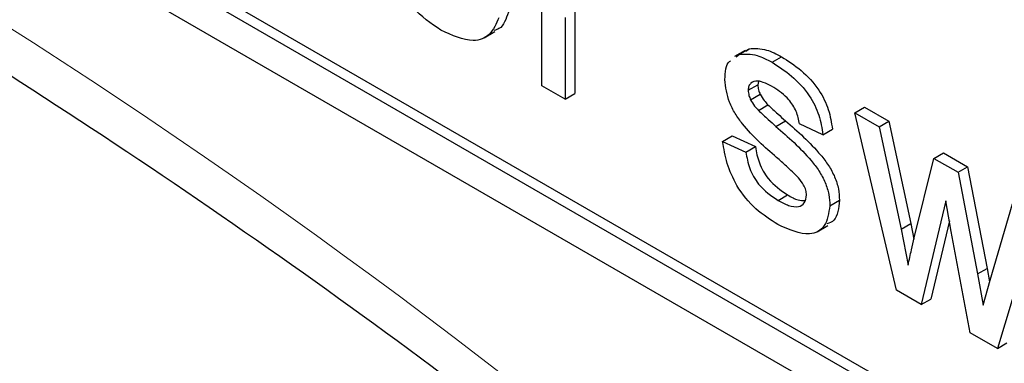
# Paper-space layout 'Blatt4' of a CAD drawing. Header units: millimetres. Extents: x 5 to 418, y 2 to 292.
# Tile 18 of 78: x 88.96 to 91.87, y 175.04 to 176.05. Entities that reach past the tile are written whole.
import ezdxf

# ---------------------------------------------------------------- set-up
doc = ezdxf.new("R2010")
doc.units = ezdxf.units.MM

psp = doc.layouts.new('Blatt4')

# ---------------------------------------------------------------- linework, layer by layer
at = {"color": 7, "linetype": 'Continuous', "lineweight": 25}
for p, q in [((80.9845, 180.935), (95.1267, 172.771)), ((84.6332, 178.9593), (95.155, 172.8853)), ((84.6049, 178.943), (95.1267, 172.8689)), ((90.4997, 175.8591), (90.4997, 176.3126)), ((90.5969, 176.0766), (90.5969, 175.8356)), ((90.5686, 176.0602), (90.5686, 175.8193)), ((90.3289, 176.0005), (90.3607, 176.0188)), ((91.0997, 175.9635), (91.0679, 175.9452)), ((91.083, 175.952), (91.1113, 175.9683)), ((91.1013, 175.961), (91.1113, 175.9683)), ((91.073, 175.9447), (91.083, 175.952)), ((91.1792, 175.9283), (91.2075, 175.9446)), ((90.5686, 175.8193), (90.4997, 175.8591)), ((91.1088, 175.8455), (91.1371, 175.8618)), ((91.1387, 175.8718), (91.1371, 175.8618)), ((90.5686, 175.8193), (90.5969, 175.8356)), ((91.116, 175.8176), (91.1443, 175.8339)), ((91.1387, 175.7863), (91.167, 175.8027)), ((91.4236, 175.7792), (91.4519, 175.7956)), ((91.4519, 175.7956), (91.5236, 175.7542)), ((91.5463, 175.2549), (91.4236, 175.7792)), ((91.4236, 175.7792), (91.4953, 175.7378)), ((91.1908, 175.7388), (91.2191, 175.7552)), ((91.3292, 175.7144), (91.2604, 175.7462)), ((91.3292, 175.7144), (91.3575, 175.7307)), ((91.4953, 175.7378), (91.5236, 175.7542)), ((91.4953, 175.7378), (91.561, 175.4356)), ((91.5236, 175.7542), (91.5893, 175.452)), ((91.033, 175.6945), (91.0613, 175.7108)), ((91.0613, 175.7108), (91.1302, 175.679)), ((91.033, 175.6945), (91.1019, 175.6626)), ((91.1019, 175.6626), (91.1302, 175.679)), ((91.599, 175.4097), (91.6571, 175.6444)), ((91.6571, 175.6444), (91.6854, 175.6608)), ((91.6571, 175.6444), (91.7284, 175.6033)), ((91.6854, 175.6608), (91.7567, 175.6196)), ((91.7284, 175.6033), (91.7567, 175.6196)), ((91.7567, 175.6196), (91.8145, 175.3195)), ((91.7284, 175.6033), (91.7862, 175.3031)), ((91.1968, 175.5203), (91.2251, 175.5366)), ((91.3499, 175.5045), (91.3782, 175.5209)), ((91.6923, 175.5194), (91.62, 175.2124)), ((91.7085, 175.4282), (91.6923, 175.5194)), ((91.823, 175.285), (91.8891, 175.5105)), ((91.961, 175.469), (91.8447, 175.0827)), ((91.3121, 175.4273), (91.344, 175.4456)), ((91.561, 175.4356), (91.5893, 175.452)), ((91.5893, 175.452), (91.598, 175.4053)), ((91.7028, 175.4602), (91.6483, 175.2287)), ((91.561, 175.4356), (91.5808, 175.3293)), ((91.7646, 175.1289), (91.7085, 175.4282)), ((91.7862, 175.3031), (91.8145, 175.3195)), ((91.7862, 175.3031), (91.8026, 175.2108)), ((91.8145, 175.3195), (91.8216, 175.2796)), ((91.8026, 175.2108), (91.823, 175.285)), ((91.62, 175.2124), (91.5463, 175.2549)), ((91.62, 175.2124), (91.6483, 175.2287)), ((91.8447, 175.0827), (91.7646, 175.1289)), ((91.8447, 175.0827), (91.873, 175.099))]:
    psp.add_line(p, q, dxfattribs=at)
at = {"color": 7, "linetype": 'Continuous', "lineweight": 18}
psp.add_arc((78.6544, 159.888), 19.1339, 50.30383, 69.70155, dxfattribs=at)
at = {"color": 7, "linetype": 'Continuous', "lineweight": 25}
for points, knots in [([(85.4431, 177.6193), (85.6333, 177.55), (86.1865, 177.3484), (87.1162, 176.9312), (88.2293, 176.335), (89.3443, 175.6336), (90.2377, 174.9934), (90.7558, 174.5825), (90.9076, 174.4621)], [0, 0, 0, 0, 0.106109, 0.3086024, 0.5111009, 0.7135839, 0.9160946, 1, 1, 1, 1]), ([(90.2012, 176.0235), (90.1722, 176.0432), (90.1142, 176.0827), (90.0494, 176.1835), (90.0196, 176.2806), (90.0172, 176.3343), (90.0161, 176.3612)], [0, 0, 0, 0, 0.279953, 0.55866, 0.778994, 1, 1, 1, 1]), ([(90.4005, 176.0764), (90.3938, 176.0563), (90.3852, 176.0305), (90.3637, 176.0238), (90.3589, 176.0223)], [0, 0, 0, 0, 0.776009, 1, 1, 1, 1]), ([(90.3722, 176.06), (90.3644, 176.0419), (90.349, 176.0057), (90.2888, 175.9825), (90.2344, 176.0079), (90.2012, 176.0235)], [0, 0, 0, 0, 0.280615, 0.560833, 1, 1, 1, 1]), ([(91.1113, 175.9683), (91.1282, 175.969), (91.1584, 175.9702), (91.1924, 175.9525), (91.2075, 175.9446)], [0, 0, 0, 0, 0.558938, 1, 1, 1, 1]), ([(91.0399, 175.8772), (91.041, 175.8994), (91.0422, 175.923), (91.0555, 175.9321), (91.0563, 175.9326)], [0, 0, 0, 0, 0.941624, 1, 1, 1, 1]), ([(91.083, 175.952), (91.0999, 175.9527), (91.1301, 175.9539), (91.1642, 175.9361), (91.1792, 175.9283)], [0, 0, 0, 0, 0.558938, 1, 1, 1, 1]), ([(91.2075, 175.9446), (91.2268, 175.9322), (91.2653, 175.9072), (91.3169, 175.8532), (91.3486, 175.7878), (91.3545, 175.7498), (91.3575, 175.7307)], [0, 0, 0, 0, 0.280736, 0.560428, 0.779451, 1, 1, 1, 1]), ([(91.1792, 175.9283), (91.1985, 175.9158), (91.237, 175.8909), (91.2886, 175.8369), (91.3203, 175.7714), (91.3263, 175.7334), (91.3292, 175.7144)], [0, 0, 0, 0, 0.280736, 0.560428, 0.779451, 1, 1, 1, 1]), ([(91.1927, 175.6471), (91.1578, 175.6775), (91.1141, 175.7156), (91.0696, 175.776), (91.0464, 175.8217), (91.0425, 175.855), (91.0399, 175.8772)], [0, 0, 0, 0, 0.501323, 0.626594, 0.751817, 1, 1, 1, 1]), ([(91.1842, 175.8538), (91.1675, 175.863), (91.1425, 175.8768), (91.1188, 175.8702), (91.1099, 175.8591), (91.1092, 175.85), (91.1088, 175.8455)], [0, 0, 0, 0, 0.499766, 0.749093, 0.874594, 1, 1, 1, 1]), ([(91.1088, 175.8455), (91.1092, 175.8404), (91.1099, 175.8314), (91.1141, 175.8218), (91.116, 175.8176)], [0, 0, 0, 0, 0.559239, 1, 1, 1, 1]), ([(91.1371, 175.8618), (91.1375, 175.8568), (91.1382, 175.8477), (91.1424, 175.8381), (91.1443, 175.8339)], [0, 0, 0, 0, 0.559239, 1, 1, 1, 1]), ([(91.2604, 175.7462), (91.2579, 175.7586), (91.253, 175.7833), (91.2249, 175.827), (91.1997, 175.8436), (91.1842, 175.8538)], [0, 0, 0, 0, 0.2803022, 0.5602384, 1, 1, 1, 1]), ([(91.116, 175.8176), (91.1197, 175.8112), (91.1263, 175.7997), (91.1349, 175.7904), (91.1387, 175.7863)], [0, 0, 0, 0, 0.559078, 1, 1, 1, 1]), ([(91.1443, 175.8339), (91.148, 175.8275), (91.1546, 175.816), (91.1632, 175.8067), (91.167, 175.8027)], [0, 0, 0, 0, 0.559078, 1, 1, 1, 1]), ([(91.1387, 175.7863), (91.1484, 175.7773), (91.1657, 175.7612), (91.1831, 175.7457), (91.1908, 175.7388)], [0, 0, 0, 0, 0.559967, 1, 1, 1, 1]), ([(91.167, 175.8027), (91.1767, 175.7937), (91.194, 175.7776), (91.2114, 175.762), (91.2191, 175.7552)], [0, 0, 0, 0, 0.559967, 1, 1, 1, 1]), ([(91.1908, 175.7388), (91.2266, 175.7076), (91.2712, 175.6686), (91.3184, 175.608), (91.337, 175.5734), (91.3483, 175.5372), (91.3494, 175.5154), (91.3499, 175.5045)], [0, 0, 0, 0, 0.500447, 0.625394, 0.750275, 0.875069, 1, 1, 1, 1]), ([(91.2191, 175.7552), (91.2548, 175.7239), (91.2995, 175.6849), (91.3467, 175.6243), (91.3653, 175.5897), (91.3766, 175.5536), (91.3777, 175.5318), (91.3782, 175.5209)], [0, 0, 0, 0, 0.500447, 0.625394, 0.750275, 0.875069, 1, 1, 1, 1]), ([(91.1961, 175.4491), (91.1743, 175.4629), (91.1309, 175.4903), (91.0753, 175.5569), (91.0442, 175.6303), (91.0367, 175.673), (91.033, 175.6945)], [0, 0, 0, 0, 0.28074, 0.559297, 0.779308, 1, 1, 1, 1]), ([(91.1302, 175.679), (91.1329, 175.6631), (91.1385, 175.6313), (91.1719, 175.5725), (91.2049, 175.5503), (91.2251, 175.5366)], [0, 0, 0, 0, 0.281308, 0.561067, 1, 1, 1, 1]), ([(91.1019, 175.6626), (91.1047, 175.6467), (91.1102, 175.615), (91.1436, 175.5562), (91.1766, 175.5339), (91.1968, 175.5203)], [0, 0, 0, 0, 0.281308, 0.561067, 1, 1, 1, 1]), ([(91.2574, 175.5865), (91.2456, 175.5984), (91.2243, 175.6197), (91.2024, 175.6387), (91.1927, 175.6471)], [0, 0, 0, 0, 0.5597859, 1, 1, 1, 1]), ([(91.281, 175.5362), (91.2806, 175.541), (91.2798, 175.5505), (91.2715, 175.569), (91.2628, 175.5799), (91.2574, 175.5865)], [0, 0, 0, 0, 0.279774, 0.559843, 1, 1, 1, 1]), ([(91.1968, 175.5203), (91.2074, 175.5147), (91.2284, 175.5034), (91.2563, 175.4993), (91.2767, 175.5101), (91.2796, 175.5275), (91.281, 175.5362)], [0, 0, 0, 0, 0.28119, 0.560954, 0.781099, 1, 1, 1, 1]), ([(91.2251, 175.5366), (91.2358, 175.5305), (91.2537, 175.5203), (91.2698, 175.5198), (91.2763, 175.5195)], [0, 0, 0, 0, 0.596497, 1, 1, 1, 1]), ([(91.3499, 175.5045), (91.3466, 175.4826), (91.34, 175.4388), (91.2823, 175.4101), (91.2288, 175.4343), (91.1961, 175.4491)], [0, 0, 0, 0, 0.279925, 0.560037, 1, 1, 1, 1]), ([(91.3782, 175.5209), (91.3759, 175.4974), (91.3724, 175.4627), (91.3487, 175.4536), (91.3411, 175.4506)], [0, 0, 0, 0, 0.679037, 1, 1, 1, 1]), ([(91.5808, 175.3293), (91.5842, 175.3444), (91.5903, 175.3712), (91.5963, 175.3979), (91.599, 175.4097)], [0, 0, 0, 0, 0.559989, 1, 1, 1, 1])]:
    psp.add_open_spline(points, degree=3, knots=knots, dxfattribs=at)

doc.saveas('drawing.dxf')
